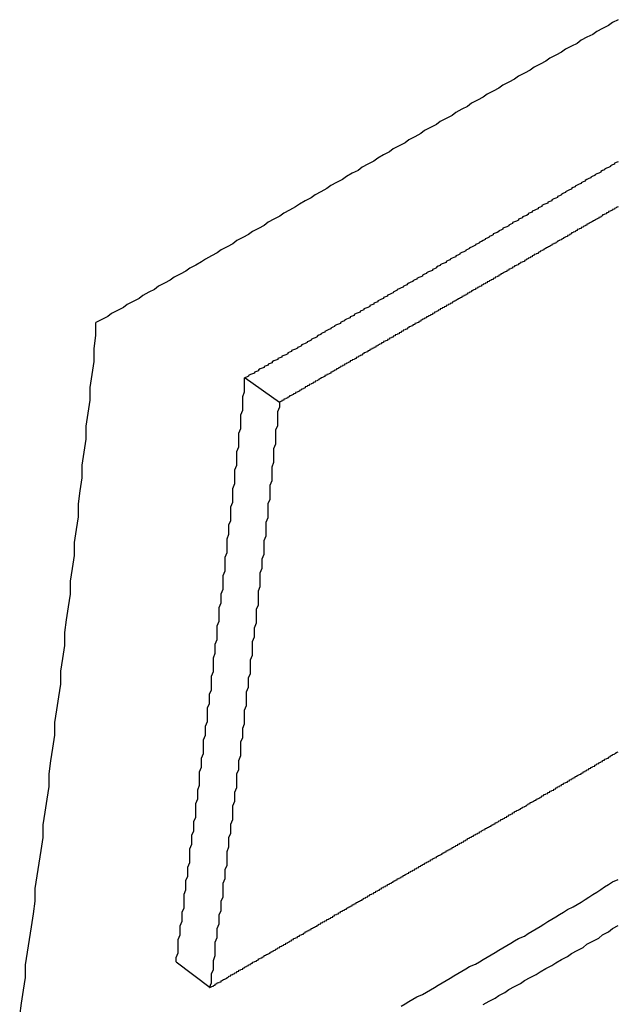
# Paper-space layout 'Layout1' of a CAD drawing. Extents: x -201 to 291, y 10 to 347.
# Tile 13 of 90: x 234.738 to 235.251, y 101.974 to 102.82. Entities that reach past the tile are written whole.
import ezdxf

# ---------------------------------------------------------------- set-up
doc = ezdxf.new("R2010")
doc.units = 0
doc.layers.add('DEFAULT', color=7, linetype='CONTINUOUS')
doc.layers.add('FTP-20T-40T', color=7, linetype='CONTINUOUS')

# ---------------------------------------------------------------- blocks, each defined once
blk = doc.blocks.new('SE6')
at = {"layer": 'FTP-20T-40T', "color": 7, "linetype": 'CONTINUOUS'}
for p, q in [((259.54828, 61.63515), (259.56585, 61.62273)), ((259.51291, 61.33667), (259.53041, 61.32366))]:
    blk.add_line(p, q, dxfattribs=at)
at = {"layer": 'FTP-20T-40T', "color": 7}
for points in [[(259.67, 61.315, 0), (259.673, 61.3166, 0), (259.676, 61.3181, 0), (259.678, 61.3196, 0), (259.681, 61.3211, 0), (259.683, 61.3226, 0), (259.686, 61.3241, 0), (259.689, 61.3256, 0), (259.691, 61.3272, 0), (259.694, 61.3287, 0), (259.697, 61.3302, 0), (259.699, 61.3317, 0), (259.702, 61.3333, 0), (259.705, 61.3348, 0), (259.707, 61.3363, 0), (259.71, 61.3379, 0), (259.713, 61.3394, 0), (259.715, 61.341, 0), (259.718, 61.3426, 0), (259.721, 61.3441, 0), (259.723, 61.3457, 0), (259.726, 61.3473, 0), (259.729, 61.3489, 0), (259.731, 61.3505, 0), (259.734, 61.3521, 0), (259.736, 61.3537, 0), (259.739, 61.3553, 0)], [(259.739, 61.8182, 0), (259.736, 61.8167, 0), (259.734, 61.8152, 0), (259.731, 61.8137, 0), (259.728, 61.8122, 0), (259.726, 61.8107, 0), (259.723, 61.8092, 0), (259.72, 61.8077, 0), (259.718, 61.8061, 0), (259.715, 61.8046, 0), (259.712, 61.8031, 0), (259.71, 61.8016, 0), (259.707, 61.8001, 0), (259.704, 61.7985, 0), (259.702, 61.797, 0), (259.699, 61.7955, 0), (259.696, 61.7939, 0), (259.694, 61.7924, 0), (259.691, 61.7909, 0), (259.688, 61.7893, 0), (259.686, 61.7878, 0), (259.683, 61.7863, 0), (259.68, 61.7847, 0), (259.678, 61.7832, 0), (259.675, 61.7817, 0), (259.672, 61.7801, 0), (259.67, 61.7786, 0), (259.667, 61.777, 0), (259.664, 61.7755, 0), (259.662, 61.7739, 0), (259.659, 61.7724, 0), (259.656, 61.7708, 0), (259.654, 61.7693, 0), (259.651, 61.7677, 0), (259.648, 61.7662, 0), (259.646, 61.7646, 0), (259.643, 61.7631, 0), (259.64, 61.7615, 0), (259.638, 61.76, 0), (259.635, 61.7584, 0), (259.632, 61.7568, 0), (259.63, 61.7553, 0), (259.627, 61.7537, 0), (259.624, 61.7522, 0), (259.622, 61.7506, 0), (259.619, 61.7491, 0), (259.616, 61.7475, 0), (259.614, 61.7459, 0), (259.611, 61.7444, 0), (259.608, 61.7428, 0), (259.606, 61.7412, 0), (259.603, 61.7397, 0), (259.6, 61.7381, 0), (259.598, 61.7366, 0), (259.595, 61.735, 0), (259.592, 61.7334, 0), (259.59, 61.7319, 0), (259.587, 61.7303, 0), (259.584, 61.7287, 0), (259.582, 61.7272, 0), (259.579, 61.7256, 0), (259.576, 61.724, 0), (259.574, 61.7225, 0), (259.571, 61.7209, 0), (259.568, 61.7194, 0), (259.566, 61.7178, 0), (259.563, 61.7162, 0), (259.56, 61.7147, 0), (259.558, 61.7131, 0), (259.555, 61.7115, 0), (259.552, 61.71, 0), (259.55, 61.7084, 0), (259.547, 61.7069, 0), (259.544, 61.7053, 0), (259.542, 61.7037, 0), (259.539, 61.7022, 0), (259.536, 61.7006, 0), (259.534, 61.6991, 0), (259.531, 61.6975, 0), (259.528, 61.6959, 0), (259.526, 61.6944, 0), (259.523, 61.6928, 0), (259.52, 61.6913, 0), (259.518, 61.6897, 0), (259.515, 61.6882, 0), (259.512, 61.6866, 0), (259.51, 61.6851, 0), (259.507, 61.6835, 0), (259.504, 61.682, 0), (259.502, 61.6804, 0), (259.499, 61.6789, 0), (259.496, 61.6773, 0), (259.494, 61.6758, 0), (259.491, 61.6742, 0), (259.488, 61.6727, 0), (259.486, 61.6711, 0), (259.483, 61.6696, 0), (259.48, 61.6681, 0), (259.478, 61.6665, 0), (259.475, 61.665, 0), (259.472, 61.6635, 0)], [(259.628, 61.3141, 0), (259.63, 61.3153, 0), (259.632, 61.3165, 0), (259.634, 61.3177, 0), (259.636, 61.3189, 0), (259.639, 61.3201, 0), (259.641, 61.3213, 0), (259.643, 61.3225, 0), (259.645, 61.3237, 0), (259.647, 61.3249, 0), (259.649, 61.326, 0), (259.651, 61.3272, 0), (259.653, 61.3284, 0), (259.655, 61.3296, 0), (259.657, 61.3308, 0), (259.659, 61.332, 0), (259.661, 61.3332, 0), (259.663, 61.3344, 0), (259.666, 61.3356, 0), (259.668, 61.3367, 0), (259.67, 61.3379, 0), (259.672, 61.3391, 0), (259.674, 61.3403, 0), (259.676, 61.3415, 0), (259.678, 61.3427, 0), (259.68, 61.3439, 0), (259.682, 61.3451, 0), (259.684, 61.3463, 0), (259.686, 61.3475, 0), (259.688, 61.3487, 0), (259.691, 61.3499, 0), (259.693, 61.3512, 0), (259.695, 61.3524, 0), (259.697, 61.3536, 0), (259.699, 61.3548, 0), (259.701, 61.356, 0), (259.703, 61.3573, 0), (259.705, 61.3585, 0), (259.707, 61.3598, 0), (259.709, 61.361, 0), (259.711, 61.3622, 0), (259.713, 61.3635, 0), (259.716, 61.3648, 0), (259.718, 61.366, 0), (259.72, 61.3673, 0), (259.722, 61.3686, 0), (259.724, 61.3698, 0), (259.726, 61.3711, 0), (259.728, 61.3724, 0), (259.73, 61.3737, 0), (259.732, 61.375, 0), (259.734, 61.3763, 0), (259.736, 61.3776, 0), (259.739, 61.3789, 0)], [(259.739, 61.7456, 0), (259.738, 61.7452, 0), (259.737, 61.7448, 0), (259.737, 61.7444, 0), (259.736, 61.744, 0), (259.735, 61.7435, 0), (259.735, 61.7431, 0), (259.734, 61.7427, 0), (259.733, 61.7423, 0), (259.732, 61.7419, 0), (259.732, 61.7415, 0), (259.731, 61.7411, 0), (259.73, 61.7407, 0), (259.73, 61.7403, 0), (259.729, 61.7398, 0), (259.728, 61.7394, 0), (259.727, 61.739, 0), (259.727, 61.7386, 0), (259.726, 61.7382, 0), (259.725, 61.7378, 0), (259.725, 61.7374, 0), (259.724, 61.737, 0), (259.723, 61.7365, 0), (259.722, 61.7361, 0), (259.722, 61.7357, 0), (259.721, 61.7353, 0), (259.72, 61.7349, 0), (259.72, 61.7345, 0), (259.719, 61.7341, 0), (259.718, 61.7336, 0), (259.717, 61.7332, 0), (259.717, 61.7328, 0), (259.716, 61.7324, 0), (259.715, 61.732, 0), (259.715, 61.7316, 0), (259.714, 61.7312, 0), (259.713, 61.7307, 0), (259.712, 61.7303, 0), (259.712, 61.7299, 0), (259.711, 61.7295, 0), (259.71, 61.7291, 0), (259.71, 61.7287, 0), (259.709, 61.7282, 0), (259.708, 61.7278, 0), (259.708, 61.7274, 0), (259.707, 61.727, 0), (259.706, 61.7266, 0), (259.705, 61.7262, 0), (259.705, 61.7257, 0), (259.704, 61.7253, 0), (259.703, 61.7249, 0), (259.703, 61.7245, 0), (259.702, 61.7241, 0), (259.701, 61.7237, 0), (259.7, 61.7232, 0), (259.7, 61.7228, 0), (259.699, 61.7224, 0), (259.698, 61.722, 0), (259.698, 61.7216, 0), (259.697, 61.7212, 0), (259.696, 61.7207, 0), (259.695, 61.7203, 0), (259.695, 61.7199, 0), (259.694, 61.7195, 0), (259.693, 61.7191, 0), (259.693, 61.7187, 0), (259.692, 61.7182, 0), (259.691, 61.7178, 0), (259.69, 61.7174, 0), (259.69, 61.717, 0), (259.689, 61.7166, 0), (259.688, 61.7162, 0), (259.688, 61.7157, 0), (259.687, 61.7153, 0), (259.686, 61.7149, 0), (259.685, 61.7145, 0), (259.685, 61.7141, 0), (259.684, 61.7137, 0), (259.683, 61.7132, 0), (259.683, 61.7128, 0), (259.682, 61.7124, 0), (259.681, 61.712, 0), (259.68, 61.7116, 0), (259.68, 61.7112, 0), (259.679, 61.7107, 0), (259.678, 61.7103, 0), (259.678, 61.7099, 0), (259.677, 61.7095, 0), (259.676, 61.7091, 0), (259.675, 61.7087, 0), (259.675, 61.7083, 0), (259.674, 61.7078, 0), (259.673, 61.7074, 0), (259.673, 61.707, 0), (259.672, 61.7066, 0), (259.671, 61.7062, 0), (259.671, 61.7058, 0), (259.67, 61.7054, 0), (259.669, 61.7049, 0), (259.668, 61.7045, 0), (259.668, 61.7041, 0), (259.667, 61.7037, 0), (259.666, 61.7033, 0), (259.666, 61.7029, 0), (259.665, 61.7025, 0), (259.664, 61.702, 0), (259.663, 61.7016, 0), (259.663, 61.7012, 0), (259.662, 61.7008, 0), (259.661, 61.7004, 0), (259.661, 61.7, 0), (259.66, 61.6996, 0), (259.659, 61.6992, 0), (259.658, 61.6988, 0), (259.658, 61.6983, 0), (259.657, 61.6979, 0), (259.656, 61.6975, 0), (259.656, 61.6971, 0), (259.655, 61.6967, 0), (259.654, 61.6963, 0), (259.653, 61.6959, 0), (259.653, 61.6955, 0), (259.652, 61.6951, 0), (259.651, 61.6946, 0), (259.651, 61.6942, 0), (259.65, 61.6938, 0), (259.649, 61.6934, 0), (259.648, 61.693, 0), (259.648, 61.6926, 0), (259.647, 61.6922, 0), (259.646, 61.6918, 0), (259.646, 61.6914, 0), (259.645, 61.6909, 0), (259.644, 61.6905, 0), (259.644, 61.6901, 0), (259.643, 61.6897, 0), (259.642, 61.6893, 0), (259.641, 61.6889, 0), (259.641, 61.6885, 0), (259.64, 61.6881, 0), (259.639, 61.6877, 0), (259.639, 61.6872, 0), (259.638, 61.6868, 0), (259.637, 61.6864, 0), (259.636, 61.686, 0), (259.636, 61.6856, 0), (259.635, 61.6852, 0), (259.634, 61.6848, 0), (259.634, 61.6844, 0), (259.633, 61.684, 0), (259.632, 61.6836, 0), (259.631, 61.6831, 0), (259.631, 61.6827, 0), (259.63, 61.6823, 0), (259.629, 61.6819, 0), (259.629, 61.6815, 0), (259.628, 61.6811, 0), (259.627, 61.6807, 0), (259.626, 61.6803, 0), (259.626, 61.6799, 0), (259.625, 61.6794, 0), (259.624, 61.679, 0), (259.624, 61.6786, 0), (259.623, 61.6782, 0), (259.622, 61.6778, 0), (259.621, 61.6774, 0), (259.621, 61.677, 0), (259.62, 61.6766, 0), (259.619, 61.6762, 0), (259.619, 61.6758, 0), (259.618, 61.6753, 0), (259.617, 61.6749, 0), (259.616, 61.6745, 0), (259.616, 61.6741, 0), (259.615, 61.6737, 0), (259.614, 61.6733, 0), (259.614, 61.6729, 0), (259.613, 61.6725, 0), (259.612, 61.6721, 0), (259.612, 61.6716, 0), (259.611, 61.6712, 0), (259.61, 61.6708, 0), (259.609, 61.6704, 0), (259.609, 61.67, 0), (259.608, 61.6696, 0), (259.607, 61.6692, 0), (259.607, 61.6688, 0), (259.606, 61.6684, 0), (259.605, 61.668, 0), (259.604, 61.6675, 0), (259.604, 61.6671, 0), (259.603, 61.6667, 0), (259.602, 61.6663, 0), (259.602, 61.6659, 0), (259.601, 61.6655, 0), (259.6, 61.6651, 0), (259.599, 61.6647, 0), (259.599, 61.6643, 0), (259.598, 61.6639, 0), (259.597, 61.6634, 0), (259.597, 61.663, 0), (259.596, 61.6626, 0), (259.595, 61.6622, 0), (259.594, 61.6618, 0), (259.594, 61.6614, 0), (259.593, 61.661, 0), (259.592, 61.6606, 0), (259.592, 61.6602, 0), (259.591, 61.6598, 0), (259.59, 61.6593, 0), (259.589, 61.6589, 0), (259.589, 61.6585, 0), (259.588, 61.6581, 0), (259.587, 61.6577, 0), (259.587, 61.6573, 0), (259.586, 61.6569, 0), (259.585, 61.6565, 0), (259.585, 61.6561, 0), (259.584, 61.6556, 0), (259.583, 61.6552, 0), (259.582, 61.6548, 0), (259.582, 61.6544, 0), (259.581, 61.654, 0), (259.58, 61.6536, 0), (259.58, 61.6532, 0), (259.579, 61.6528, 0), (259.578, 61.6524, 0), (259.577, 61.652, 0), (259.577, 61.6515, 0), (259.576, 61.6511, 0), (259.575, 61.6507, 0), (259.575, 61.6503, 0), (259.574, 61.6499, 0), (259.573, 61.6495, 0), (259.572, 61.6491, 0), (259.572, 61.6487, 0), (259.571, 61.6483, 0), (259.57, 61.6479, 0), (259.57, 61.6474, 0), (259.569, 61.647, 0), (259.568, 61.6466, 0), (259.567, 61.6462, 0), (259.567, 61.6458, 0), (259.566, 61.6454, 0), (259.565, 61.645, 0), (259.565, 61.6446, 0), (259.564, 61.6442, 0), (259.563, 61.6438, 0), (259.562, 61.6433, 0), (259.562, 61.6429, 0), (259.561, 61.6425, 0), (259.56, 61.6421, 0), (259.56, 61.6417, 0), (259.559, 61.6413, 0), (259.558, 61.6409, 0), (259.558, 61.6405, 0), (259.557, 61.6401, 0), (259.556, 61.6397, 0), (259.555, 61.6392, 0), (259.555, 61.6388, 0), (259.554, 61.6384, 0), (259.553, 61.638, 0), (259.553, 61.6376, 0), (259.552, 61.6372, 0), (259.551, 61.6368, 0), (259.55, 61.6364, 0), (259.55, 61.636, 0), (259.549, 61.6356, 0), (259.548, 61.6352, 0)], [(259.53, 61.3237, 0), (259.531, 61.3239, 0), (259.531, 61.3241, 0), (259.532, 61.3243, 0), (259.532, 61.3245, 0), (259.532, 61.3247, 0), (259.533, 61.3249, 0), (259.533, 61.3252, 0), (259.533, 61.3254, 0), (259.534, 61.3256, 0), (259.534, 61.3258, 0), (259.534, 61.326, 0), (259.535, 61.3262, 0), (259.535, 61.3264, 0), (259.536, 61.3266, 0), (259.536, 61.3269, 0), (259.536, 61.3271, 0), (259.537, 61.3273, 0), (259.537, 61.3275, 0), (259.537, 61.3277, 0), (259.538, 61.3279, 0), (259.538, 61.3281, 0), (259.539, 61.3284, 0), (259.539, 61.3286, 0), (259.539, 61.3288, 0), (259.54, 61.329, 0), (259.54, 61.3292, 0), (259.54, 61.3294, 0), (259.541, 61.3296, 0), (259.541, 61.3298, 0), (259.541, 61.3301, 0), (259.542, 61.3303, 0), (259.542, 61.3305, 0), (259.543, 61.3307, 0), (259.543, 61.3309, 0), (259.543, 61.3311, 0), (259.544, 61.3313, 0), (259.544, 61.3316, 0), (259.544, 61.3318, 0), (259.545, 61.332, 0), (259.545, 61.3322, 0), (259.545, 61.3324, 0), (259.546, 61.3326, 0), (259.546, 61.3328, 0), (259.547, 61.333, 0), (259.547, 61.3333, 0), (259.547, 61.3335, 0), (259.548, 61.3337, 0), (259.548, 61.3339, 0), (259.548, 61.3341, 0), (259.549, 61.3343, 0), (259.549, 61.3345, 0), (259.55, 61.3348, 0), (259.55, 61.335, 0), (259.55, 61.3352, 0), (259.551, 61.3354, 0), (259.551, 61.3356, 0), (259.551, 61.3358, 0), (259.552, 61.336, 0), (259.552, 61.3362, 0), (259.552, 61.3365, 0), (259.553, 61.3367, 0), (259.553, 61.3369, 0), (259.554, 61.3371, 0), (259.554, 61.3373, 0), (259.554, 61.3375, 0), (259.555, 61.3377, 0), (259.555, 61.3379, 0), (259.555, 61.3382, 0), (259.556, 61.3384, 0), (259.556, 61.3386, 0), (259.557, 61.3388, 0), (259.557, 61.339, 0), (259.557, 61.3392, 0), (259.558, 61.3394, 0), (259.558, 61.3397, 0), (259.558, 61.3399, 0), (259.559, 61.3401, 0), (259.559, 61.3403, 0), (259.559, 61.3405, 0), (259.56, 61.3407, 0), (259.56, 61.3409, 0), (259.561, 61.3411, 0), (259.561, 61.3414, 0), (259.561, 61.3416, 0), (259.562, 61.3418, 0), (259.562, 61.342, 0), (259.562, 61.3422, 0), (259.563, 61.3424, 0), (259.563, 61.3426, 0), (259.564, 61.3428, 0), (259.564, 61.3431, 0), (259.564, 61.3433, 0), (259.565, 61.3435, 0), (259.565, 61.3437, 0), (259.565, 61.3439, 0), (259.566, 61.3441, 0), (259.566, 61.3443, 0), (259.566, 61.3445, 0), (259.567, 61.3448, 0), (259.567, 61.345, 0), (259.568, 61.3452, 0), (259.568, 61.3454, 0), (259.568, 61.3456, 0), (259.569, 61.3458, 0), (259.569, 61.346, 0), (259.569, 61.3463, 0), (259.57, 61.3465, 0), (259.57, 61.3467, 0), (259.571, 61.3469, 0), (259.571, 61.3471, 0), (259.571, 61.3473, 0), (259.572, 61.3475, 0), (259.572, 61.3477, 0), (259.572, 61.348, 0), (259.573, 61.3482, 0), (259.573, 61.3484, 0), (259.573, 61.3486, 0), (259.574, 61.3488, 0), (259.574, 61.349, 0), (259.575, 61.3492, 0), (259.575, 61.3494, 0), (259.575, 61.3497, 0), (259.576, 61.3499, 0), (259.576, 61.3501, 0), (259.576, 61.3503, 0), (259.577, 61.3505, 0), (259.577, 61.3507, 0), (259.578, 61.3509, 0), (259.578, 61.3511, 0), (259.578, 61.3514, 0), (259.579, 61.3516, 0), (259.579, 61.3518, 0), (259.579, 61.352, 0), (259.58, 61.3522, 0), (259.58, 61.3524, 0), (259.58, 61.3526, 0), (259.581, 61.3528, 0), (259.581, 61.3531, 0), (259.582, 61.3533, 0), (259.582, 61.3535, 0), (259.582, 61.3537, 0), (259.583, 61.3539, 0), (259.583, 61.3541, 0), (259.583, 61.3543, 0), (259.584, 61.3545, 0), (259.584, 61.3548, 0), (259.585, 61.355, 0), (259.585, 61.3552, 0), (259.585, 61.3554, 0), (259.586, 61.3556, 0), (259.586, 61.3558, 0), (259.586, 61.356, 0), (259.587, 61.3562, 0), (259.587, 61.3565, 0), (259.587, 61.3567, 0), (259.588, 61.3569, 0), (259.588, 61.3571, 0), (259.589, 61.3573, 0), (259.589, 61.3575, 0), (259.589, 61.3577, 0), (259.59, 61.3579, 0), (259.59, 61.3582, 0), (259.59, 61.3584, 0), (259.591, 61.3586, 0), (259.591, 61.3588, 0), (259.592, 61.359, 0), (259.592, 61.3592, 0), (259.592, 61.3594, 0), (259.593, 61.3596, 0), (259.593, 61.3599, 0), (259.593, 61.3601, 0), (259.594, 61.3603, 0), (259.594, 61.3605, 0), (259.594, 61.3607, 0), (259.595, 61.3609, 0), (259.595, 61.3611, 0), (259.596, 61.3613, 0), (259.596, 61.3616, 0), (259.596, 61.3618, 0), (259.597, 61.362, 0), (259.597, 61.3622, 0), (259.597, 61.3624, 0), (259.598, 61.3626, 0), (259.598, 61.3628, 0), (259.598, 61.363, 0), (259.599, 61.3632, 0), (259.599, 61.3635, 0), (259.6, 61.3637, 0), (259.6, 61.3639, 0), (259.6, 61.3641, 0), (259.601, 61.3643, 0), (259.601, 61.3645, 0), (259.601, 61.3647, 0), (259.602, 61.3649, 0), (259.602, 61.3652, 0), (259.603, 61.3654, 0), (259.603, 61.3656, 0), (259.603, 61.3658, 0), (259.604, 61.366, 0), (259.604, 61.3662, 0), (259.604, 61.3664, 0), (259.605, 61.3666, 0), (259.605, 61.3669, 0), (259.605, 61.3671, 0), (259.606, 61.3673, 0), (259.606, 61.3675, 0), (259.607, 61.3677, 0), (259.607, 61.3679, 0), (259.607, 61.3681, 0), (259.608, 61.3683, 0), (259.608, 61.3685, 0), (259.608, 61.3688, 0), (259.609, 61.369, 0), (259.609, 61.3692, 0), (259.61, 61.3694, 0), (259.61, 61.3696, 0), (259.61, 61.3698, 0), (259.611, 61.37, 0), (259.611, 61.3702, 0), (259.611, 61.3705, 0), (259.612, 61.3707, 0), (259.612, 61.3709, 0), (259.612, 61.3711, 0), (259.613, 61.3713, 0), (259.613, 61.3715, 0), (259.614, 61.3717, 0), (259.614, 61.3719, 0), (259.614, 61.3721, 0), (259.615, 61.3724, 0), (259.615, 61.3726, 0), (259.615, 61.3728, 0), (259.616, 61.373, 0), (259.616, 61.3732, 0), (259.617, 61.3734, 0), (259.617, 61.3736, 0), (259.617, 61.3738, 0), (259.618, 61.374, 0), (259.618, 61.3743, 0), (259.618, 61.3745, 0), (259.619, 61.3747, 0), (259.619, 61.3749, 0), (259.619, 61.3751, 0), (259.62, 61.3753, 0), (259.62, 61.3755, 0), (259.621, 61.3757, 0), (259.621, 61.376, 0), (259.621, 61.3762, 0), (259.622, 61.3764, 0), (259.622, 61.3766, 0), (259.622, 61.3768, 0), (259.623, 61.377, 0), (259.623, 61.3772, 0), (259.624, 61.3774, 0), (259.624, 61.3776, 0), (259.624, 61.3779, 0), (259.625, 61.3781, 0), (259.625, 61.3783, 0), (259.625, 61.3785, 0), (259.626, 61.3787, 0), (259.626, 61.3789, 0), (259.626, 61.3791, 0), (259.627, 61.3793, 0), (259.627, 61.3795, 0), (259.628, 61.3798, 0), (259.628, 61.38, 0), (259.628, 61.3802, 0), (259.629, 61.3804, 0), (259.629, 61.3806, 0), (259.629, 61.3808, 0), (259.63, 61.381, 0), (259.63, 61.3812, 0), (259.63, 61.3814, 0), (259.631, 61.3817, 0), (259.631, 61.3819, 0), (259.632, 61.3821, 0), (259.632, 61.3823, 0), (259.632, 61.3825, 0), (259.633, 61.3827, 0), (259.633, 61.3829, 0), (259.633, 61.3831, 0), (259.634, 61.3833, 0), (259.634, 61.3836, 0), (259.635, 61.3838, 0), (259.635, 61.384, 0), (259.635, 61.3842, 0), (259.636, 61.3844, 0), (259.636, 61.3846, 0), (259.636, 61.3848, 0), (259.637, 61.385, 0), (259.637, 61.3852, 0), (259.637, 61.3854, 0), (259.638, 61.3857, 0), (259.638, 61.3859, 0), (259.639, 61.3861, 0), (259.639, 61.3863, 0), (259.639, 61.3865, 0), (259.64, 61.3867, 0), (259.64, 61.3869, 0), (259.64, 61.3871, 0), (259.641, 61.3873, 0), (259.641, 61.3876, 0), (259.642, 61.3878, 0), (259.642, 61.388, 0), (259.642, 61.3882, 0), (259.643, 61.3884, 0), (259.643, 61.3886, 0), (259.643, 61.3888, 0), (259.644, 61.389, 0), (259.644, 61.3892, 0), (259.644, 61.3894, 0), (259.645, 61.3897, 0), (259.645, 61.3899, 0), (259.646, 61.3901, 0), (259.646, 61.3903, 0), (259.646, 61.3905, 0), (259.647, 61.3907, 0), (259.647, 61.3909, 0), (259.647, 61.3911, 0), (259.648, 61.3913, 0), (259.648, 61.3915, 0), (259.649, 61.3918, 0), (259.649, 61.392, 0), (259.649, 61.3922, 0), (259.65, 61.3924, 0), (259.65, 61.3926, 0), (259.65, 61.3928, 0), (259.651, 61.393, 0), (259.651, 61.3932, 0), (259.651, 61.3934, 0), (259.652, 61.3937, 0), (259.652, 61.3939, 0), (259.653, 61.3941, 0), (259.653, 61.3943, 0), (259.653, 61.3945, 0), (259.654, 61.3947, 0), (259.654, 61.3949, 0), (259.654, 61.3951, 0), (259.655, 61.3953, 0), (259.655, 61.3955, 0), (259.656, 61.3958, 0), (259.656, 61.396, 0), (259.656, 61.3962, 0), (259.657, 61.3964, 0), (259.657, 61.3966, 0), (259.657, 61.3968, 0), (259.658, 61.397, 0), (259.658, 61.3972, 0), (259.658, 61.3974, 0), (259.659, 61.3976, 0), (259.659, 61.3979, 0), (259.66, 61.3981, 0), (259.66, 61.3983, 0), (259.66, 61.3985, 0), (259.661, 61.3987, 0), (259.661, 61.3989, 0), (259.661, 61.3991, 0), (259.662, 61.3993, 0), (259.662, 61.3995, 0), (259.662, 61.3997, 0), (259.663, 61.4, 0), (259.663, 61.4002, 0), (259.664, 61.4004, 0), (259.664, 61.4006, 0), (259.664, 61.4008, 0), (259.665, 61.401, 0), (259.665, 61.4012, 0), (259.665, 61.4014, 0), (259.666, 61.4016, 0), (259.666, 61.4019, 0), (259.667, 61.4021, 0), (259.667, 61.4023, 0), (259.667, 61.4025, 0), (259.668, 61.4027, 0), (259.668, 61.4029, 0), (259.668, 61.4031, 0), (259.669, 61.4033, 0), (259.669, 61.4035, 0), (259.669, 61.4037, 0), (259.67, 61.404, 0), (259.67, 61.4042, 0), (259.671, 61.4044, 0), (259.671, 61.4046, 0), (259.671, 61.4048, 0), (259.672, 61.405, 0), (259.672, 61.4052, 0), (259.672, 61.4054, 0), (259.673, 61.4056, 0), (259.673, 61.4059, 0), (259.674, 61.4061, 0), (259.674, 61.4063, 0), (259.674, 61.4065, 0), (259.675, 61.4067, 0), (259.675, 61.4069, 0), (259.675, 61.4071, 0), (259.676, 61.4073, 0), (259.676, 61.4075, 0), (259.676, 61.4077, 0), (259.677, 61.408, 0), (259.677, 61.4082, 0), (259.678, 61.4084, 0), (259.678, 61.4086, 0), (259.678, 61.4088, 0), (259.679, 61.409, 0), (259.679, 61.4092, 0), (259.679, 61.4094, 0), (259.68, 61.4096, 0), (259.68, 61.4099, 0), (259.681, 61.4101, 0), (259.681, 61.4103, 0), (259.681, 61.4105, 0), (259.682, 61.4107, 0), (259.682, 61.4109, 0), (259.682, 61.4111, 0), (259.683, 61.4113, 0), (259.683, 61.4115, 0), (259.683, 61.4118, 0), (259.684, 61.412, 0), (259.684, 61.4122, 0), (259.685, 61.4124, 0), (259.685, 61.4126, 0), (259.685, 61.4128, 0), (259.686, 61.413, 0), (259.686, 61.4132, 0), (259.686, 61.4135, 0), (259.687, 61.4137, 0), (259.687, 61.4139, 0), (259.687, 61.4141, 0), (259.688, 61.4143, 0), (259.688, 61.4145, 0), (259.689, 61.4147, 0), (259.689, 61.4149, 0), (259.689, 61.4151, 0), (259.69, 61.4154, 0), (259.69, 61.4156, 0), (259.69, 61.4158, 0), (259.691, 61.416, 0), (259.691, 61.4162, 0), (259.692, 61.4164, 0), (259.692, 61.4166, 0), (259.692, 61.4168, 0), (259.693, 61.4171, 0), (259.693, 61.4173, 0), (259.693, 61.4175, 0), (259.694, 61.4177, 0), (259.694, 61.4179, 0), (259.694, 61.4181, 0), (259.695, 61.4183, 0), (259.695, 61.4185, 0), (259.696, 61.4188, 0), (259.696, 61.419, 0), (259.696, 61.4192, 0), (259.697, 61.4194, 0), (259.697, 61.4196, 0), (259.697, 61.4198, 0), (259.698, 61.42, 0), (259.698, 61.4202, 0), (259.699, 61.4205, 0), (259.699, 61.4207, 0), (259.699, 61.4209, 0), (259.7, 61.4211, 0), (259.7, 61.4213, 0), (259.7, 61.4215, 0), (259.701, 61.4217, 0), (259.701, 61.422, 0), (259.701, 61.4222, 0), (259.702, 61.4224, 0), (259.702, 61.4226, 0), (259.703, 61.4228, 0), (259.703, 61.423, 0), (259.703, 61.4232, 0), (259.704, 61.4234, 0), (259.704, 61.4237, 0), (259.704, 61.4239, 0), (259.705, 61.4241, 0), (259.705, 61.4243, 0), (259.706, 61.4245, 0), (259.706, 61.4247, 0), (259.706, 61.4249, 0), (259.707, 61.4252, 0), (259.707, 61.4254, 0), (259.707, 61.4256, 0), (259.708, 61.4258, 0), (259.708, 61.426, 0), (259.708, 61.4262, 0), (259.709, 61.4264, 0), (259.709, 61.4267, 0), (259.71, 61.4269, 0), (259.71, 61.4271, 0), (259.71, 61.4273, 0), (259.711, 61.4275, 0), (259.711, 61.4277, 0), (259.711, 61.428, 0), (259.712, 61.4282, 0), (259.712, 61.4284, 0), (259.713, 61.4286, 0), (259.713, 61.4288, 0), (259.713, 61.429, 0), (259.714, 61.4292, 0), (259.714, 61.4295, 0), (259.714, 61.4297, 0), (259.715, 61.4299, 0), (259.715, 61.4301, 0), (259.715, 61.4303, 0), (259.716, 61.4305, 0), (259.716, 61.4307, 0), (259.717, 61.431, 0), (259.717, 61.4312, 0), (259.717, 61.4314, 0), (259.718, 61.4316, 0), (259.718, 61.4318, 0), (259.718, 61.432, 0), (259.719, 61.4323, 0), (259.719, 61.4325, 0), (259.72, 61.4327, 0), (259.72, 61.4329, 0), (259.72, 61.4331, 0), (259.721, 61.4333, 0), (259.721, 61.4336, 0), (259.721, 61.4338, 0), (259.722, 61.434, 0), (259.722, 61.4342, 0), (259.722, 61.4344, 0), (259.723, 61.4346, 0), (259.723, 61.4348, 0), (259.724, 61.4351, 0), (259.724, 61.4353, 0), (259.724, 61.4355, 0), (259.725, 61.4357, 0), (259.725, 61.4359, 0), (259.725, 61.4361, 0), (259.726, 61.4364, 0), (259.726, 61.4366, 0), (259.727, 61.4368, 0), (259.727, 61.437, 0), (259.727, 61.4372, 0), (259.728, 61.4375, 0), (259.728, 61.4377, 0), (259.728, 61.4379, 0), (259.729, 61.4381, 0), (259.729, 61.4383, 0), (259.729, 61.4385, 0), (259.73, 61.4388, 0), (259.73, 61.439, 0), (259.731, 61.4392, 0), (259.731, 61.4394, 0), (259.731, 61.4396, 0), (259.732, 61.4398, 0), (259.732, 61.4401, 0), (259.732, 61.4403, 0), (259.733, 61.4405, 0), (259.733, 61.4407, 0), (259.734, 61.4409, 0), (259.734, 61.4412, 0), (259.734, 61.4414, 0), (259.735, 61.4416, 0), (259.735, 61.4418, 0), (259.735, 61.442, 0), (259.736, 61.4423, 0), (259.736, 61.4425, 0), (259.736, 61.4427, 0), (259.737, 61.4429, 0), (259.737, 61.4431, 0), (259.738, 61.4434, 0), (259.738, 61.4436, 0), (259.738, 61.4438, 0), (259.739, 61.444, 0)], [(259.739, 61.7225, 0), (259.738, 61.7223, 0), (259.738, 61.722, 0), (259.737, 61.7218, 0), (259.737, 61.7216, 0), (259.737, 61.7214, 0), (259.736, 61.7212, 0), (259.736, 61.721, 0), (259.736, 61.7208, 0), (259.735, 61.7205, 0), (259.735, 61.7203, 0), (259.734, 61.7201, 0), (259.734, 61.7199, 0), (259.734, 61.7197, 0), (259.733, 61.7195, 0), (259.733, 61.7192, 0), (259.733, 61.719, 0), (259.732, 61.7188, 0), (259.732, 61.7186, 0), (259.731, 61.7184, 0), (259.731, 61.7182, 0), (259.731, 61.718, 0), (259.73, 61.7177, 0), (259.73, 61.7175, 0), (259.73, 61.7173, 0), (259.729, 61.7171, 0), (259.729, 61.7169, 0), (259.729, 61.7167, 0), (259.728, 61.7165, 0), (259.728, 61.7162, 0), (259.727, 61.716, 0), (259.727, 61.7158, 0), (259.727, 61.7156, 0), (259.726, 61.7154, 0), (259.726, 61.7152, 0), (259.726, 61.715, 0), (259.725, 61.7147, 0), (259.725, 61.7145, 0), (259.724, 61.7143, 0), (259.724, 61.7141, 0), (259.724, 61.7139, 0), (259.723, 61.7137, 0), (259.723, 61.7135, 0), (259.723, 61.7132, 0), (259.722, 61.713, 0), (259.722, 61.7128, 0), (259.721, 61.7126, 0), (259.721, 61.7124, 0), (259.721, 61.7122, 0), (259.72, 61.712, 0), (259.72, 61.7117, 0), (259.72, 61.7115, 0), (259.719, 61.7113, 0), (259.719, 61.7111, 0), (259.718, 61.7109, 0), (259.718, 61.7107, 0), (259.718, 61.7104, 0), (259.717, 61.7102, 0), (259.717, 61.71, 0), (259.717, 61.7098, 0), (259.716, 61.7096, 0), (259.716, 61.7094, 0), (259.715, 61.7092, 0), (259.715, 61.7089, 0), (259.715, 61.7087, 0), (259.714, 61.7085, 0), (259.714, 61.7083, 0), (259.714, 61.7081, 0), (259.713, 61.7079, 0), (259.713, 61.7077, 0), (259.713, 61.7074, 0), (259.712, 61.7072, 0), (259.712, 61.707, 0), (259.711, 61.7068, 0), (259.711, 61.7066, 0), (259.711, 61.7064, 0), (259.71, 61.7061, 0), (259.71, 61.7059, 0), (259.71, 61.7057, 0), (259.709, 61.7055, 0), (259.709, 61.7053, 0), (259.708, 61.7051, 0), (259.708, 61.7049, 0), (259.708, 61.7046, 0), (259.707, 61.7044, 0), (259.707, 61.7042, 0), (259.707, 61.704, 0), (259.706, 61.7038, 0), (259.706, 61.7036, 0), (259.705, 61.7034, 0), (259.705, 61.7031, 0), (259.705, 61.7029, 0), (259.704, 61.7027, 0), (259.704, 61.7025, 0), (259.704, 61.7023, 0), (259.703, 61.7021, 0), (259.703, 61.7018, 0), (259.702, 61.7016, 0), (259.702, 61.7014, 0), (259.702, 61.7012, 0), (259.701, 61.701, 0), (259.701, 61.7008, 0), (259.701, 61.7006, 0), (259.7, 61.7003, 0), (259.7, 61.7001, 0), (259.699, 61.6999, 0), (259.699, 61.6997, 0), (259.699, 61.6995, 0), (259.698, 61.6993, 0), (259.698, 61.6991, 0), (259.698, 61.6988, 0), (259.697, 61.6986, 0), (259.697, 61.6984, 0), (259.696, 61.6982, 0), (259.696, 61.698, 0), (259.696, 61.6978, 0), (259.695, 61.6975, 0), (259.695, 61.6973, 0), (259.695, 61.6971, 0), (259.694, 61.6969, 0), (259.694, 61.6967, 0), (259.694, 61.6965, 0), (259.693, 61.6963, 0), (259.693, 61.696, 0), (259.692, 61.6958, 0), (259.692, 61.6956, 0), (259.692, 61.6954, 0), (259.691, 61.6952, 0), (259.691, 61.695, 0), (259.691, 61.6947, 0), (259.69, 61.6945, 0), (259.69, 61.6943, 0), (259.689, 61.6941, 0), (259.689, 61.6939, 0), (259.689, 61.6937, 0), (259.688, 61.6935, 0), (259.688, 61.6932, 0), (259.688, 61.693, 0), (259.687, 61.6928, 0), (259.687, 61.6926, 0), (259.686, 61.6924, 0), (259.686, 61.6922, 0), (259.686, 61.6919, 0), (259.685, 61.6917, 0), (259.685, 61.6915, 0), (259.685, 61.6913, 0), (259.684, 61.6911, 0), (259.684, 61.6909, 0), (259.683, 61.6907, 0), (259.683, 61.6904, 0), (259.683, 61.6902, 0), (259.682, 61.69, 0), (259.682, 61.6898, 0), (259.682, 61.6896, 0), (259.681, 61.6894, 0), (259.681, 61.6891, 0), (259.68, 61.6889, 0), (259.68, 61.6887, 0), (259.68, 61.6885, 0), (259.679, 61.6883, 0), (259.679, 61.6881, 0), (259.679, 61.6879, 0), (259.678, 61.6876, 0), (259.678, 61.6874, 0), (259.678, 61.6872, 0), (259.677, 61.687, 0), (259.677, 61.6868, 0), (259.676, 61.6866, 0), (259.676, 61.6863, 0), (259.676, 61.6861, 0), (259.675, 61.6859, 0), (259.675, 61.6857, 0), (259.675, 61.6855, 0), (259.674, 61.6853, 0), (259.674, 61.6851, 0), (259.673, 61.6848, 0), (259.673, 61.6846, 0), (259.673, 61.6844, 0), (259.672, 61.6842, 0), (259.672, 61.684, 0), (259.672, 61.6838, 0), (259.671, 61.6836, 0), (259.671, 61.6833, 0), (259.67, 61.6831, 0), (259.67, 61.6829, 0), (259.67, 61.6827, 0), (259.669, 61.6825, 0), (259.669, 61.6823, 0), (259.669, 61.682, 0), (259.668, 61.6818, 0), (259.668, 61.6816, 0), (259.667, 61.6814, 0), (259.667, 61.6812, 0), (259.667, 61.681, 0), (259.666, 61.6808, 0), (259.666, 61.6805, 0), (259.666, 61.6803, 0), (259.665, 61.6801, 0), (259.665, 61.6799, 0), (259.664, 61.6797, 0), (259.664, 61.6795, 0), (259.664, 61.6792, 0), (259.663, 61.679, 0), (259.663, 61.6788, 0), (259.663, 61.6786, 0), (259.662, 61.6784, 0), (259.662, 61.6782, 0), (259.662, 61.678, 0), (259.661, 61.6777, 0), (259.661, 61.6775, 0), (259.66, 61.6773, 0), (259.66, 61.6771, 0), (259.66, 61.6769, 0), (259.659, 61.6767, 0), (259.659, 61.6764, 0), (259.659, 61.6762, 0), (259.658, 61.676, 0), (259.658, 61.6758, 0), (259.657, 61.6756, 0), (259.657, 61.6754, 0), (259.657, 61.6752, 0), (259.656, 61.6749, 0), (259.656, 61.6747, 0), (259.656, 61.6745, 0), (259.655, 61.6743, 0), (259.655, 61.6741, 0), (259.654, 61.6739, 0), (259.654, 61.6737, 0), (259.654, 61.6734, 0), (259.653, 61.6732, 0), (259.653, 61.673, 0), (259.653, 61.6728, 0), (259.652, 61.6726, 0), (259.652, 61.6724, 0), (259.651, 61.6721, 0), (259.651, 61.6719, 0), (259.651, 61.6717, 0), (259.65, 61.6715, 0), (259.65, 61.6713, 0), (259.65, 61.6711, 0), (259.649, 61.6709, 0), (259.649, 61.6706, 0), (259.648, 61.6704, 0), (259.648, 61.6702, 0), (259.648, 61.67, 0), (259.647, 61.6698, 0), (259.647, 61.6696, 0), (259.647, 61.6694, 0), (259.646, 61.6691, 0), (259.646, 61.6689, 0), (259.645, 61.6687, 0), (259.645, 61.6685, 0), (259.645, 61.6683, 0), (259.644, 61.6681, 0), (259.644, 61.6678, 0), (259.644, 61.6676, 0), (259.643, 61.6674, 0), (259.643, 61.6672, 0), (259.643, 61.667, 0), (259.642, 61.6668, 0), (259.642, 61.6666, 0), (259.641, 61.6663, 0), (259.641, 61.6661, 0), (259.641, 61.6659, 0), (259.64, 61.6657, 0), (259.64, 61.6655, 0), (259.64, 61.6653, 0), (259.639, 61.6651, 0), (259.639, 61.6648, 0), (259.638, 61.6646, 0), (259.638, 61.6644, 0), (259.638, 61.6642, 0), (259.637, 61.664, 0), (259.637, 61.6638, 0), (259.637, 61.6635, 0), (259.636, 61.6633, 0), (259.636, 61.6631, 0), (259.635, 61.6629, 0), (259.635, 61.6627, 0), (259.635, 61.6625, 0), (259.634, 61.6623, 0), (259.634, 61.662, 0), (259.634, 61.6618, 0), (259.633, 61.6616, 0), (259.633, 61.6614, 0), (259.632, 61.6612, 0), (259.632, 61.661, 0), (259.632, 61.6608, 0), (259.631, 61.6605, 0), (259.631, 61.6603, 0), (259.631, 61.6601, 0), (259.63, 61.6599, 0), (259.63, 61.6597, 0), (259.629, 61.6595, 0), (259.629, 61.6592, 0), (259.629, 61.659, 0), (259.628, 61.6588, 0), (259.628, 61.6586, 0), (259.628, 61.6584, 0), (259.627, 61.6582, 0), (259.627, 61.658, 0), (259.627, 61.6577, 0), (259.626, 61.6575, 0), (259.626, 61.6573, 0), (259.625, 61.6571, 0), (259.625, 61.6569, 0), (259.625, 61.6567, 0), (259.624, 61.6565, 0), (259.624, 61.6562, 0), (259.624, 61.656, 0), (259.623, 61.6558, 0), (259.623, 61.6556, 0), (259.622, 61.6554, 0), (259.622, 61.6552, 0), (259.622, 61.6549, 0), (259.621, 61.6547, 0), (259.621, 61.6545, 0), (259.621, 61.6543, 0), (259.62, 61.6541, 0), (259.62, 61.6539, 0), (259.619, 61.6537, 0), (259.619, 61.6534, 0), (259.619, 61.6532, 0), (259.618, 61.653, 0), (259.618, 61.6528, 0), (259.618, 61.6526, 0), (259.617, 61.6524, 0), (259.617, 61.6522, 0), (259.616, 61.6519, 0), (259.616, 61.6517, 0), (259.616, 61.6515, 0), (259.615, 61.6513, 0), (259.615, 61.6511, 0), (259.615, 61.6509, 0), (259.614, 61.6507, 0), (259.614, 61.6504, 0), (259.613, 61.6502, 0), (259.613, 61.65, 0), (259.613, 61.6498, 0), (259.612, 61.6496, 0), (259.612, 61.6494, 0), (259.612, 61.6491, 0), (259.611, 61.6489, 0), (259.611, 61.6487, 0), (259.611, 61.6485, 0), (259.61, 61.6483, 0), (259.61, 61.6481, 0), (259.609, 61.6479, 0), (259.609, 61.6476, 0), (259.609, 61.6474, 0), (259.608, 61.6472, 0), (259.608, 61.647, 0), (259.608, 61.6468, 0), (259.607, 61.6466, 0), (259.607, 61.6464, 0), (259.606, 61.6461, 0), (259.606, 61.6459, 0), (259.606, 61.6457, 0), (259.605, 61.6455, 0), (259.605, 61.6453, 0), (259.605, 61.6451, 0), (259.604, 61.6448, 0), (259.604, 61.6446, 0), (259.603, 61.6444, 0), (259.603, 61.6442, 0), (259.603, 61.644, 0), (259.602, 61.6438, 0), (259.602, 61.6436, 0), (259.602, 61.6433, 0), (259.601, 61.6431, 0), (259.601, 61.6429, 0), (259.6, 61.6427, 0), (259.6, 61.6425, 0), (259.6, 61.6423, 0), (259.599, 61.6421, 0), (259.599, 61.6418, 0), (259.599, 61.6416, 0), (259.598, 61.6414, 0), (259.598, 61.6412, 0), (259.597, 61.641, 0), (259.597, 61.6408, 0), (259.597, 61.6406, 0), (259.596, 61.6403, 0), (259.596, 61.6401, 0), (259.596, 61.6399, 0), (259.595, 61.6397, 0), (259.595, 61.6395, 0), (259.595, 61.6393, 0), (259.594, 61.6391, 0), (259.594, 61.6388, 0), (259.593, 61.6386, 0), (259.593, 61.6384, 0), (259.593, 61.6382, 0), (259.592, 61.638, 0), (259.592, 61.6378, 0), (259.592, 61.6375, 0), (259.591, 61.6373, 0), (259.591, 61.6371, 0), (259.59, 61.6369, 0), (259.59, 61.6367, 0), (259.59, 61.6365, 0), (259.589, 61.6363, 0), (259.589, 61.636, 0), (259.589, 61.6358, 0), (259.588, 61.6356, 0), (259.588, 61.6354, 0), (259.587, 61.6352, 0), (259.587, 61.635, 0), (259.587, 61.6348, 0), (259.586, 61.6345, 0), (259.586, 61.6343, 0), (259.586, 61.6341, 0), (259.585, 61.6339, 0), (259.585, 61.6337, 0), (259.584, 61.6335, 0), (259.584, 61.6333, 0), (259.584, 61.633, 0), (259.583, 61.6328, 0), (259.583, 61.6326, 0), (259.583, 61.6324, 0), (259.582, 61.6322, 0), (259.582, 61.632, 0), (259.581, 61.6317, 0), (259.581, 61.6315, 0), (259.581, 61.6313, 0), (259.58, 61.6311, 0), (259.58, 61.6309, 0), (259.58, 61.6307, 0), (259.579, 61.6305, 0), (259.579, 61.6302, 0), (259.579, 61.63, 0), (259.578, 61.6298, 0), (259.578, 61.6296, 0), (259.577, 61.6294, 0), (259.577, 61.6292, 0), (259.577, 61.629, 0), (259.576, 61.6287, 0), (259.576, 61.6285, 0), (259.576, 61.6283, 0), (259.575, 61.6281, 0), (259.575, 61.6279, 0), (259.574, 61.6277, 0), (259.574, 61.6275, 0), (259.574, 61.6272, 0), (259.573, 61.627, 0), (259.573, 61.6268, 0), (259.573, 61.6266, 0), (259.572, 61.6264, 0), (259.572, 61.6262, 0), (259.571, 61.626, 0), (259.571, 61.6257, 0), (259.571, 61.6255, 0), (259.57, 61.6253, 0), (259.57, 61.6251, 0), (259.57, 61.6249, 0), (259.569, 61.6247, 0), (259.569, 61.6244, 0), (259.568, 61.6242, 0), (259.568, 61.624, 0), (259.568, 61.6238, 0), (259.567, 61.6236, 0), (259.567, 61.6234, 0), (259.567, 61.6232, 0), (259.566, 61.6229, 0), (259.566, 61.6227, 0)]]:
    blk.add_polyline3d(points, dxfattribs=at)
at = {"layer": 'FTP-20T-40T', "color": 7, "linetype": 'CONTINUOUS'}
for points in [[(259.433, 61.3092, 0), (259.434, 61.3157, 0), (259.435, 61.3222, 0), (259.436, 61.3287, 0), (259.436, 61.3352, 0), (259.437, 61.3417, 0), (259.438, 61.3482, 0), (259.439, 61.3547, 0), (259.44, 61.3612, 0), (259.441, 61.3677, 0), (259.441, 61.3742, 0), (259.442, 61.3807, 0), (259.443, 61.3872, 0), (259.444, 61.3937, 0), (259.445, 61.4002, 0), (259.445, 61.4068, 0), (259.446, 61.4133, 0), (259.447, 61.4198, 0), (259.448, 61.4263, 0), (259.448, 61.4329, 0), (259.449, 61.4394, 0), (259.45, 61.446, 0), (259.451, 61.4525, 0), (259.451, 61.459, 0), (259.452, 61.4656, 0), (259.453, 61.4721, 0), (259.454, 61.4787, 0), (259.454, 61.4853, 0), (259.455, 61.4918, 0), (259.456, 61.4984, 0), (259.456, 61.505, 0), (259.457, 61.5115, 0), (259.458, 61.5181, 0), (259.459, 61.5247, 0), (259.459, 61.5313, 0), (259.46, 61.5378, 0), (259.461, 61.5444, 0), (259.461, 61.551, 0), (259.462, 61.5576, 0), (259.463, 61.5642, 0), (259.463, 61.5708, 0), (259.464, 61.5774, 0), (259.465, 61.584, 0), (259.465, 61.5906, 0), (259.466, 61.5972, 0), (259.467, 61.6038, 0), (259.467, 61.6104, 0), (259.468, 61.6171, 0), (259.469, 61.6237, 0), (259.469, 61.6303, 0), (259.47, 61.6369, 0), (259.471, 61.6435, 0), (259.471, 61.6502, 0), (259.472, 61.6568, 0), (259.472, 61.6635, 0)], [(259.513, 61.3367, 0), (259.513, 61.339, 0), (259.514, 61.3413, 0), (259.514, 61.3436, 0), (259.514, 61.3459, 0), (259.514, 61.3482, 0), (259.515, 61.3505, 0), (259.515, 61.3528, 0), (259.515, 61.3551, 0), (259.516, 61.3575, 0), (259.516, 61.3598, 0), (259.516, 61.3621, 0), (259.517, 61.3644, 0), (259.517, 61.3667, 0), (259.517, 61.369, 0), (259.517, 61.3713, 0), (259.518, 61.3736, 0), (259.518, 61.376, 0), (259.518, 61.3783, 0), (259.519, 61.3806, 0), (259.519, 61.3829, 0), (259.519, 61.3852, 0), (259.52, 61.3875, 0), (259.52, 61.3898, 0), (259.52, 61.3922, 0), (259.52, 61.3945, 0), (259.521, 61.3968, 0), (259.521, 61.3991, 0), (259.521, 61.4014, 0), (259.522, 61.4037, 0), (259.522, 61.4061, 0), (259.522, 61.4084, 0), (259.523, 61.4107, 0), (259.523, 61.413, 0), (259.523, 61.4153, 0), (259.523, 61.4177, 0), (259.524, 61.42, 0), (259.524, 61.4223, 0), (259.524, 61.4246, 0), (259.525, 61.427, 0), (259.525, 61.4293, 0), (259.525, 61.4316, 0), (259.525, 61.4339, 0), (259.526, 61.4362, 0), (259.526, 61.4386, 0), (259.526, 61.4409, 0), (259.527, 61.4432, 0), (259.527, 61.4455, 0), (259.527, 61.4479, 0), (259.527, 61.4502, 0), (259.528, 61.4525, 0), (259.528, 61.4549, 0), (259.528, 61.4572, 0), (259.529, 61.4595, 0), (259.529, 61.4618, 0), (259.529, 61.4642, 0), (259.529, 61.4665, 0), (259.53, 61.4688, 0), (259.53, 61.4711, 0), (259.53, 61.4735, 0), (259.531, 61.4758, 0), (259.531, 61.4781, 0), (259.531, 61.4805, 0), (259.531, 61.4828, 0), (259.532, 61.4851, 0), (259.532, 61.4875, 0), (259.532, 61.4898, 0), (259.532, 61.4921, 0), (259.533, 61.4945, 0), (259.533, 61.4968, 0), (259.533, 61.4991, 0), (259.534, 61.5015, 0), (259.534, 61.5038, 0), (259.534, 61.5061, 0), (259.534, 61.5085, 0), (259.535, 61.5108, 0), (259.535, 61.5131, 0), (259.535, 61.5155, 0), (259.535, 61.5178, 0), (259.536, 61.5202, 0), (259.536, 61.5225, 0), (259.536, 61.5248, 0), (259.537, 61.5272, 0), (259.537, 61.5295, 0), (259.537, 61.5318, 0), (259.537, 61.5342, 0), (259.538, 61.5365, 0), (259.538, 61.5389, 0), (259.538, 61.5412, 0), (259.538, 61.5436, 0), (259.539, 61.5459, 0), (259.539, 61.5482, 0), (259.539, 61.5506, 0), (259.539, 61.5529, 0), (259.54, 61.5553, 0), (259.54, 61.5576, 0), (259.54, 61.56, 0), (259.541, 61.5623, 0), (259.541, 61.5646, 0), (259.541, 61.567, 0), (259.541, 61.5693, 0), (259.542, 61.5717, 0), (259.542, 61.574, 0), (259.542, 61.5764, 0), (259.542, 61.5787, 0), (259.543, 61.5811, 0), (259.543, 61.5834, 0), (259.543, 61.5858, 0), (259.543, 61.5881, 0), (259.544, 61.5905, 0), (259.544, 61.5928, 0), (259.544, 61.5952, 0), (259.544, 61.5975, 0), (259.545, 61.5999, 0), (259.545, 61.6022, 0), (259.545, 61.6046, 0), (259.545, 61.6069, 0), (259.546, 61.6093, 0), (259.546, 61.6116, 0), (259.546, 61.614, 0), (259.546, 61.6163, 0), (259.547, 61.6187, 0), (259.547, 61.621, 0), (259.547, 61.6234, 0), (259.547, 61.6257, 0), (259.548, 61.6281, 0), (259.548, 61.6304, 0), (259.548, 61.6328, 0), (259.548, 61.6352, 0)], [(259.53, 61.3237, 0), (259.531, 61.326, 0), (259.531, 61.3283, 0), (259.531, 61.3306, 0), (259.532, 61.3329, 0), (259.532, 61.3352, 0), (259.532, 61.3375, 0), (259.533, 61.3399, 0), (259.533, 61.3422, 0), (259.533, 61.3445, 0), (259.533, 61.3468, 0), (259.534, 61.3491, 0), (259.534, 61.3514, 0), (259.534, 61.3538, 0), (259.535, 61.3561, 0), (259.535, 61.3584, 0), (259.535, 61.3607, 0), (259.536, 61.363, 0), (259.536, 61.3653, 0), (259.536, 61.3677, 0), (259.537, 61.37, 0), (259.537, 61.3723, 0), (259.537, 61.3746, 0), (259.537, 61.3769, 0), (259.538, 61.3793, 0), (259.538, 61.3816, 0), (259.538, 61.3839, 0), (259.539, 61.3862, 0), (259.539, 61.3885, 0), (259.539, 61.3909, 0), (259.539, 61.3932, 0), (259.54, 61.3955, 0), (259.54, 61.3978, 0), (259.54, 61.4002, 0), (259.541, 61.4025, 0), (259.541, 61.4048, 0), (259.541, 61.4071, 0), (259.542, 61.4095, 0), (259.542, 61.4118, 0), (259.542, 61.4141, 0), (259.542, 61.4164, 0), (259.543, 61.4188, 0), (259.543, 61.4211, 0), (259.543, 61.4234, 0), (259.544, 61.4258, 0), (259.544, 61.4281, 0), (259.544, 61.4304, 0), (259.544, 61.4328, 0), (259.545, 61.4351, 0), (259.545, 61.4374, 0), (259.545, 61.4397, 0), (259.546, 61.4421, 0), (259.546, 61.4444, 0), (259.546, 61.4467, 0), (259.546, 61.4491, 0), (259.547, 61.4514, 0), (259.547, 61.4537, 0), (259.547, 61.4561, 0), (259.548, 61.4584, 0), (259.548, 61.4607, 0), (259.548, 61.4631, 0), (259.548, 61.4654, 0), (259.549, 61.4677, 0), (259.549, 61.4701, 0), (259.549, 61.4724, 0), (259.549, 61.4748, 0), (259.55, 61.4771, 0), (259.55, 61.4794, 0), (259.55, 61.4818, 0), (259.551, 61.4841, 0), (259.551, 61.4864, 0), (259.551, 61.4888, 0), (259.551, 61.4911, 0), (259.552, 61.4935, 0), (259.552, 61.4958, 0), (259.552, 61.4981, 0), (259.552, 61.5005, 0), (259.553, 61.5028, 0), (259.553, 61.5052, 0), (259.553, 61.5075, 0), (259.554, 61.5099, 0), (259.554, 61.5122, 0), (259.554, 61.5145, 0), (259.554, 61.5169, 0), (259.555, 61.5192, 0), (259.555, 61.5216, 0), (259.555, 61.5239, 0), (259.555, 61.5263, 0), (259.556, 61.5286, 0), (259.556, 61.5309, 0), (259.556, 61.5333, 0), (259.556, 61.5356, 0), (259.557, 61.538, 0), (259.557, 61.5403, 0), (259.557, 61.5427, 0), (259.558, 61.545, 0), (259.558, 61.5474, 0), (259.558, 61.5497, 0), (259.558, 61.5521, 0), (259.559, 61.5544, 0), (259.559, 61.5568, 0), (259.559, 61.5591, 0), (259.559, 61.5615, 0), (259.56, 61.5638, 0), (259.56, 61.5662, 0), (259.56, 61.5685, 0), (259.56, 61.5709, 0), (259.561, 61.5732, 0), (259.561, 61.5756, 0), (259.561, 61.5779, 0), (259.561, 61.5803, 0), (259.562, 61.5827, 0), (259.562, 61.585, 0), (259.562, 61.5874, 0), (259.562, 61.5897, 0), (259.563, 61.5921, 0), (259.563, 61.5944, 0), (259.563, 61.5968, 0), (259.563, 61.5991, 0), (259.564, 61.6015, 0), (259.564, 61.6039, 0), (259.564, 61.6062, 0), (259.564, 61.6086, 0), (259.565, 61.6109, 0), (259.565, 61.6133, 0), (259.565, 61.6156, 0), (259.565, 61.618, 0), (259.566, 61.6204, 0), (259.566, 61.6227, 0)]]:
    blk.add_polyline3d(points, dxfattribs=at)

psp = doc.layouts.get("Layout1")

# ---------------------------------------------------------------- block references
at = {"layer": 'DEFAULT', "xscale": 1.681103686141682, "yscale": 1.681103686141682, "zscale": 1.681103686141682}
psp.add_blockref('SE6', (-201.39622, -1.10273), dxfattribs=at)

doc.saveas('drawing.dxf')
